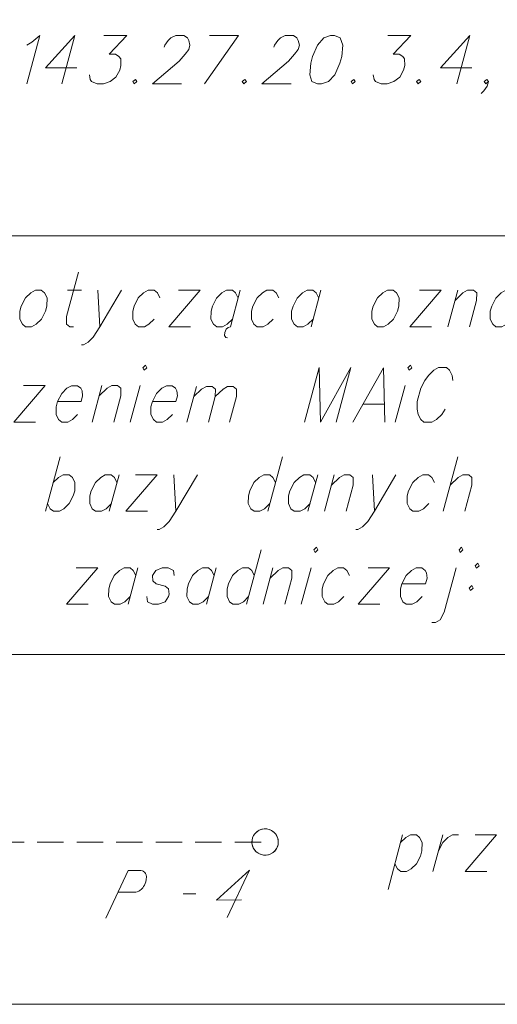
# Model space of a CAD drawing. Header units: metres. Extents: x 5555129 to 5556676, y 5635595 to 5636517.
# Tile 103 of 256: x 5555323 to 5555332, y 5636480 to 5636499. Entities that reach past the tile are written whole.
import ezdxf

# ---------------------------------------------------------------- set-up
doc = ezdxf.new("R2010")
doc.units = ezdxf.units.M
doc.header["$MEASUREMENT"] = 0
doc.linetypes.add('L_0_04', pattern=[1.5, 1, -0.5])
doc.layers.add('#przekroje', color=7, linetype='L_0_04', lineweight=18)
doc.layers.add('#RAMKA', color=7, linetype='Continuous', lineweight=18)

# ---------------------------------------------------------------- blocks, each defined once
blk = doc.blocks.new('*U1309')
at = {"layer": '#RAMKA', "color": 7, "linetype": 'ByBlock', "lineweight": 18}
blk.add_line((5555324.155, 5636498.791), (5555323.909, 5636497.872), dxfattribs=at)
at = {"layer": '#RAMKA', "color": 7, "linetype": 'ByBlock', "lineweight": 18, "flags": 128}
blk.add_lwpolyline([(5555324.155, 5636498.791), (5555323.599, 5636498.176), (5555324.192, 5636498.176)], dxfattribs=at)
blk = doc.blocks.new('*U1310')
at = {"layer": '#RAMKA', "color": 7, "linetype": 'ByBlock', "lineweight": 18}
for p, q in [((5555327.262, 5636498.791), (5555326.618, 5636497.872)), ((5555326.708, 5636498.791), (5555327.262, 5636498.791))]:
    blk.add_line(p, q, dxfattribs=at)
blk = doc.blocks.new('*U1311')
at = {"layer": '#RAMKA', "color": 7, "linetype": 'ByBlock', "lineweight": 18}
blk.add_line((5555331.652, 5636498.791), (5555331.405, 5636497.872), dxfattribs=at)
at = {"layer": '#RAMKA', "color": 7, "linetype": 'ByBlock', "lineweight": 18, "flags": 128}
blk.add_lwpolyline([(5555331.652, 5636498.791), (5555331.096, 5636498.176), (5555331.689, 5636498.176)], dxfattribs=at)
blk = doc.blocks.new('*U1477')
at = {"layer": '#RAMKA', "color": 7, "linetype": 'ByBlock', "lineweight": 18}
blk.add_line((5555324.019, 5636493.96), (5555324.28, 5636493.96), dxfattribs=at)
at = {"layer": '#RAMKA', "color": 7, "linetype": 'ByBlock', "lineweight": 18, "flags": 128}
blk.add_lwpolyline([(5555324.222, 5636494.301), (5555323.998, 5636493.463), (5555323.996, 5636493.317), (5555324.057, 5636493.268), (5555324.132, 5636493.268)], dxfattribs=at)
blk = doc.blocks.new('*U1478')
at = {"layer": '#RAMKA', "color": 7, "linetype": 'ByBlock', "lineweight": 18}
blk.add_line((5555324.594, 5636493.96), (5555324.632, 5636493.268), dxfattribs=at)
at = {"layer": '#RAMKA', "color": 7, "linetype": 'ByBlock', "lineweight": 18, "flags": 128}
blk.add_lwpolyline([(5555325.042, 5636493.96), (5555324.632, 5636493.268), (5555324.506, 5636493.073), (5555324.405, 5636492.975), (5555324.317, 5636492.926), (5555324.28, 5636492.926)], dxfattribs=at)
blk = doc.blocks.new('*U1479')
at = {"layer": '#RAMKA', "color": 7, "linetype": 'ByBlock', "lineweight": 18}
for p, q in [((5555326.534, 5636493.96), (5555325.938, 5636493.268)), ((5555326.123, 5636493.96), (5555326.534, 5636493.96)), ((5555325.938, 5636493.268), (5555326.348, 5636493.268))]:
    blk.add_line(p, q, dxfattribs=at)
blk = doc.blocks.new('*U1480')
at = {"layer": '#RAMKA', "color": 7, "linetype": 'ByBlock', "lineweight": 18}
for p, q in [((5555327.295, 5636493.96), (5555327.11, 5636493.268)), ((5555327.068, 5636493.252), (5555327.028, 5636493.219)), ((5555327.11, 5636493.268), (5555327.068, 5636493.252)), ((5555327.001, 5636493.162), (5555326.998, 5636493.105)), ((5555326.998, 5636493.105), (5555327.018, 5636493.064)), ((5555327.028, 5636493.219), (5555327.001, 5636493.162)), ((5555327.018, 5636493.064), (5555327.053, 5636493.056))]:
    blk.add_line(p, q, dxfattribs=at)
at = {"layer": '#RAMKA', "color": 7, "linetype": 'ByBlock', "lineweight": 18, "flags": 128}
blk.add_lwpolyline([(5555327.256, 5636493.813), (5555327.207, 5636493.911), (5555327.146, 5636493.96), (5555327.034, 5636493.96), (5555326.946, 5636493.911), (5555326.845, 5636493.813), (5555326.767, 5636493.659), (5555326.74, 5636493.561), (5555326.739, 5636493.414), (5555326.787, 5636493.317), (5555326.849, 5636493.268), (5555326.96, 5636493.268), (5555327.048, 5636493.317), (5555327.149, 5636493.414)], dxfattribs=at)
blk = doc.blocks.new('*U1481')
at = {"layer": '#RAMKA', "color": 7, "linetype": 'ByBlock', "lineweight": 18}
blk.add_line((5555328.824, 5636493.96), (5555328.639, 5636493.268), dxfattribs=at)
at = {"layer": '#RAMKA', "color": 7, "linetype": 'ByBlock', "lineweight": 18, "flags": 128}
blk.add_lwpolyline([(5555328.785, 5636493.813), (5555328.737, 5636493.911), (5555328.675, 5636493.96), (5555328.563, 5636493.96), (5555328.475, 5636493.911), (5555328.375, 5636493.813), (5555328.296, 5636493.659), (5555328.27, 5636493.561), (5555328.268, 5636493.414), (5555328.316, 5636493.317), (5555328.378, 5636493.268), (5555328.49, 5636493.268), (5555328.577, 5636493.317), (5555328.678, 5636493.414)], dxfattribs=at)
blk = doc.blocks.new('*U1482')
at = {"layer": '#RAMKA', "color": 7, "linetype": 'ByBlock', "lineweight": 18}
for p, q in [((5555331.109, 5636493.96), (5555330.513, 5636493.268)), ((5555330.698, 5636493.96), (5555331.109, 5636493.96)), ((5555330.513, 5636493.268), (5555330.923, 5636493.268))]:
    blk.add_line(p, q, dxfattribs=at)
blk = doc.blocks.new('*U1483')
at = {"layer": '#RAMKA', "color": 7, "linetype": 'ByBlock', "lineweight": 18}
blk.add_line((5555331.423, 5636493.96), (5555331.237, 5636493.268), dxfattribs=at)
at = {"layer": '#RAMKA', "color": 7, "linetype": 'ByBlock', "lineweight": 18, "flags": 128}
blk.add_lwpolyline([(5555331.37, 5636493.764), (5555331.521, 5636493.911), (5555331.609, 5636493.96), (5555331.721, 5636493.96), (5555331.783, 5636493.911), (5555331.781, 5636493.764), (5555331.648, 5636493.268)], dxfattribs=at)
blk = doc.blocks.new('*U1484')
at = {"layer": '#RAMKA', "color": 7, "linetype": 'ByBlock', "lineweight": 18}
blk.add_line((5555332.595, 5636493.96), (5555332.409, 5636493.268), dxfattribs=at)
at = {"layer": '#RAMKA', "color": 7, "linetype": 'ByBlock', "lineweight": 18, "flags": 128}
blk.add_lwpolyline([(5555332.555, 5636493.813), (5555332.507, 5636493.911), (5555332.445, 5636493.96), (5555332.333, 5636493.96), (5555332.246, 5636493.911), (5555332.145, 5636493.813), (5555332.066, 5636493.659), (5555332.04, 5636493.561), (5555332.038, 5636493.414), (5555332.086, 5636493.317), (5555332.148, 5636493.268), (5555332.26, 5636493.268), (5555332.348, 5636493.317), (5555332.448, 5636493.414)], dxfattribs=at)
blk = doc.blocks.new('*U1507')
at = {"layer": '#RAMKA', "color": 7, "linetype": 'ByBlock', "lineweight": 18}
for p, q in [((5555323.593, 5636492.151), (5555322.998, 5636491.459)), ((5555323.183, 5636492.151), (5555323.593, 5636492.151)), ((5555322.998, 5636491.459), (5555323.408, 5636491.459))]:
    blk.add_line(p, q, dxfattribs=at)
blk = doc.blocks.new('*U1508')
at = {"layer": '#RAMKA', "color": 7, "linetype": 'ByBlock', "lineweight": 18}
blk.add_line((5555324.669, 5636492.151), (5555324.483, 5636491.459), dxfattribs=at)
at = {"layer": '#RAMKA', "color": 7, "linetype": 'ByBlock', "lineweight": 18, "flags": 128}
blk.add_lwpolyline([(5555324.616, 5636491.955), (5555324.768, 5636492.102), (5555324.855, 5636492.151), (5555324.967, 5636492.151), (5555325.029, 5636492.102), (5555325.027, 5636491.955), (5555324.894, 5636491.459)], dxfattribs=at)
blk = doc.blocks.new('*U1509')
at = {"layer": '#RAMKA', "color": 7, "linetype": 'ByBlock', "lineweight": 18}
blk.add_line((5555325.393, 5636492.151), (5555325.208, 5636491.459), dxfattribs=at)
at = {"layer": '#RAMKA', "color": 7, "linetype": 'ByBlock', "lineweight": 18, "flags": 128}
blk.add_lwpolyline([(5555325.447, 5636492.492), (5555325.471, 5636492.444), (5555325.522, 5636492.492), (5555325.498, 5636492.541), (5555325.447, 5636492.492)], dxfattribs=at)
blk = doc.blocks.new('*U1510')
at = {"layer": '#RAMKA', "color": 7, "linetype": 'ByBlock', "lineweight": 18}
blk.add_line((5555326.464, 5636492.135), (5555326.283, 5636491.459), dxfattribs=at)
at = {"layer": '#RAMKA', "color": 7, "linetype": 'ByBlock', "lineweight": 18, "flags": 128}
for points in [[(5555326.413, 5636491.944), (5555326.56, 5636492.087), (5555326.652, 5636492.135), (5555326.762, 5636492.135), (5555326.822, 5636492.087), (5555326.82, 5636491.944), (5555326.69, 5636491.459)], [(5555326.82, 5636491.944), (5555326.967, 5636492.087), (5555327.053, 5636492.135), (5555327.163, 5636492.135), (5555327.223, 5636492.087), (5555327.221, 5636491.944), (5555327.091, 5636491.459)]]:
    blk.add_lwpolyline(points, dxfattribs=at)
blk = doc.blocks.new('*U1511')
at = {"layer": '#RAMKA', "color": 7, "linetype": 'ByBlock', "lineweight": 18}
blk.add_line((5555329.622, 5636491.801), (5555330.033, 5636491.801), dxfattribs=at)
at = {"layer": '#RAMKA', "color": 7, "linetype": 'ByBlock', "lineweight": 18, "flags": 128}
blk.add_lwpolyline([(5555330.041, 5636491.459), (5555330.013, 5636492.492), (5555329.431, 5636491.459)], dxfattribs=at)
blk = doc.blocks.new('*U1512')
at = {"layer": '#RAMKA', "color": 7, "linetype": 'ByBlock', "lineweight": 18}
blk.add_line((5555330.422, 5636492.151), (5555330.236, 5636491.459), dxfattribs=at)
at = {"layer": '#RAMKA', "color": 7, "linetype": 'ByBlock', "lineweight": 18, "flags": 128}
blk.add_lwpolyline([(5555330.476, 5636492.492), (5555330.5, 5636492.444), (5555330.551, 5636492.492), (5555330.526, 5636492.541), (5555330.476, 5636492.492)], dxfattribs=at)
blk = doc.blocks.new('*U1529')
at = {"layer": '#RAMKA', "color": 7, "linetype": 'ByBlock', "lineweight": 18}
blk.add_line((5555323.877, 5636490.802), (5555323.6, 5636489.768), dxfattribs=at)
at = {"layer": '#RAMKA', "color": 7, "linetype": 'ByBlock', "lineweight": 18, "flags": 128}
blk.add_lwpolyline([(5555323.746, 5636490.313), (5555323.847, 5636490.411), (5555323.934, 5636490.46), (5555324.046, 5636490.46), (5555324.108, 5636490.411), (5555324.156, 5636490.313), (5555324.152, 5636490.159), (5555324.126, 5636490.061), (5555324.049, 5636489.915), (5555323.949, 5636489.817), (5555323.861, 5636489.768), (5555323.749, 5636489.768), (5555323.688, 5636489.817), (5555323.639, 5636489.915)], dxfattribs=at)
blk = doc.blocks.new('*U1530')
at = {"layer": '#RAMKA', "color": 7, "linetype": 'ByBlock', "lineweight": 18}
blk.add_line((5555324.994, 5636490.46), (5555324.809, 5636489.768), dxfattribs=at)
at = {"layer": '#RAMKA', "color": 7, "linetype": 'ByBlock', "lineweight": 18, "flags": 128}
blk.add_lwpolyline([(5555324.955, 5636490.313), (5555324.907, 5636490.411), (5555324.845, 5636490.46), (5555324.733, 5636490.46), (5555324.646, 5636490.411), (5555324.545, 5636490.313), (5555324.466, 5636490.159), (5555324.44, 5636490.061), (5555324.438, 5636489.915), (5555324.486, 5636489.817), (5555324.548, 5636489.768), (5555324.66, 5636489.768), (5555324.748, 5636489.817), (5555324.848, 5636489.915)], dxfattribs=at)
blk = doc.blocks.new('*U1531')
at = {"layer": '#RAMKA', "color": 7, "linetype": 'ByBlock', "lineweight": 18}
for p, q in [((5555325.719, 5636490.46), (5555325.123, 5636489.768)), ((5555325.308, 5636490.46), (5555325.719, 5636490.46)), ((5555325.123, 5636489.768), (5555325.533, 5636489.768))]:
    blk.add_line(p, q, dxfattribs=at)
blk = doc.blocks.new('*U1532')
at = {"layer": '#RAMKA', "color": 7, "linetype": 'ByBlock', "lineweight": 18}
blk.add_line((5555326.032, 5636490.46), (5555326.071, 5636489.768), dxfattribs=at)
at = {"layer": '#RAMKA', "color": 7, "linetype": 'ByBlock', "lineweight": 18, "flags": 128}
blk.add_lwpolyline([(5555326.48, 5636490.46), (5555326.071, 5636489.768), (5555325.944, 5636489.573), (5555325.843, 5636489.475), (5555325.756, 5636489.426), (5555325.718, 5636489.426)], dxfattribs=at)
blk = doc.blocks.new('*U1533')
at = {"layer": '#RAMKA', "color": 7, "linetype": 'ByBlock', "lineweight": 18}
blk.add_line((5555328.095, 5636490.802), (5555327.818, 5636489.768), dxfattribs=at)
at = {"layer": '#RAMKA', "color": 7, "linetype": 'ByBlock', "lineweight": 18, "flags": 128}
blk.add_lwpolyline([(5555327.964, 5636490.313), (5555327.915, 5636490.411), (5555327.854, 5636490.46), (5555327.742, 5636490.46), (5555327.654, 5636490.411), (5555327.554, 5636490.313), (5555327.475, 5636490.159), (5555327.449, 5636490.061), (5555327.447, 5636489.915), (5555327.495, 5636489.817), (5555327.557, 5636489.768), (5555327.669, 5636489.768), (5555327.756, 5636489.817), (5555327.857, 5636489.915)], dxfattribs=at)
blk = doc.blocks.new('*U1534')
at = {"layer": '#RAMKA', "color": 7, "linetype": 'ByBlock', "lineweight": 18}
blk.add_line((5555328.765, 5636490.46), (5555328.579, 5636489.768), dxfattribs=at)
at = {"layer": '#RAMKA', "color": 7, "linetype": 'ByBlock', "lineweight": 18, "flags": 128}
blk.add_lwpolyline([(5555328.725, 5636490.313), (5555328.677, 5636490.411), (5555328.615, 5636490.46), (5555328.504, 5636490.46), (5555328.416, 5636490.411), (5555328.315, 5636490.313), (5555328.236, 5636490.159), (5555328.21, 5636490.061), (5555328.208, 5636489.915), (5555328.257, 5636489.817), (5555328.318, 5636489.768), (5555328.43, 5636489.768), (5555328.518, 5636489.817), (5555328.619, 5636489.915)], dxfattribs=at)
blk = doc.blocks.new('*U1535')
at = {"layer": '#RAMKA', "color": 7, "linetype": 'ByBlock', "lineweight": 18}
blk.add_line((5555329.078, 5636490.46), (5555328.893, 5636489.768), dxfattribs=at)
at = {"layer": '#RAMKA', "color": 7, "linetype": 'ByBlock', "lineweight": 18, "flags": 128}
blk.add_lwpolyline([(5555329.026, 5636490.265), (5555329.177, 5636490.411), (5555329.265, 5636490.46), (5555329.377, 5636490.46), (5555329.439, 5636490.411), (5555329.437, 5636490.265), (5555329.304, 5636489.768)], dxfattribs=at)
blk = doc.blocks.new('*U1536')
at = {"layer": '#RAMKA', "color": 7, "linetype": 'ByBlock', "lineweight": 18}
blk.add_line((5555329.803, 5636490.46), (5555329.841, 5636489.768), dxfattribs=at)
at = {"layer": '#RAMKA', "color": 7, "linetype": 'ByBlock', "lineweight": 18, "flags": 128}
blk.add_lwpolyline([(5555330.25, 5636490.46), (5555329.841, 5636489.768), (5555329.714, 5636489.573), (5555329.613, 5636489.475), (5555329.526, 5636489.426), (5555329.488, 5636489.426)], dxfattribs=at)
blk = doc.blocks.new('*U1537')
at = {"layer": '#RAMKA', "color": 7, "linetype": 'ByBlock', "lineweight": 18}
blk.add_line((5555331.423, 5636490.802), (5555331.147, 5636489.768), dxfattribs=at)
at = {"layer": '#RAMKA', "color": 7, "linetype": 'ByBlock', "lineweight": 18, "flags": 128}
blk.add_lwpolyline([(5555331.28, 5636490.265), (5555331.431, 5636490.411), (5555331.518, 5636490.46), (5555331.63, 5636490.46), (5555331.692, 5636490.411), (5555331.69, 5636490.265), (5555331.557, 5636489.768)], dxfattribs=at)
blk = doc.blocks.new('*U1561')
at = {"layer": '#RAMKA', "color": 7, "linetype": 'ByBlock', "lineweight": 18}
for p, q in [((5555324.591, 5636488.696), (5555323.995, 5636488.005)), ((5555324.18, 5636488.696), (5555324.591, 5636488.696)), ((5555323.995, 5636488.005), (5555324.405, 5636488.005))]:
    blk.add_line(p, q, dxfattribs=at)
blk = doc.blocks.new('*U1562')
at = {"layer": '#RAMKA', "color": 7, "linetype": 'ByBlock', "lineweight": 18}
blk.add_line((5555325.352, 5636488.696), (5555325.167, 5636488.005), dxfattribs=at)
at = {"layer": '#RAMKA', "color": 7, "linetype": 'ByBlock', "lineweight": 18, "flags": 128}
blk.add_lwpolyline([(5555325.313, 5636488.55), (5555325.265, 5636488.647), (5555325.203, 5636488.696), (5555325.091, 5636488.696), (5555325.004, 5636488.647), (5555324.903, 5636488.55), (5555324.824, 5636488.395), (5555324.798, 5636488.297), (5555324.796, 5636488.151), (5555324.844, 5636488.053), (5555324.906, 5636488.005), (5555325.018, 5636488.005), (5555325.105, 5636488.053), (5555325.206, 5636488.151)], dxfattribs=at)
blk = doc.blocks.new('*U1563')
at = {"layer": '#RAMKA', "color": 7, "linetype": 'ByBlock', "lineweight": 18}
blk.add_line((5555326.838, 5636488.696), (5555326.653, 5636488.005), dxfattribs=at)
at = {"layer": '#RAMKA', "color": 7, "linetype": 'ByBlock', "lineweight": 18, "flags": 128}
blk.add_lwpolyline([(5555326.799, 5636488.55), (5555326.75, 5636488.647), (5555326.689, 5636488.696), (5555326.577, 5636488.696), (5555326.489, 5636488.647), (5555326.388, 5636488.55), (5555326.31, 5636488.395), (5555326.284, 5636488.297), (5555326.282, 5636488.151), (5555326.33, 5636488.053), (5555326.392, 5636488.005), (5555326.504, 5636488.005), (5555326.591, 5636488.053), (5555326.692, 5636488.151)], dxfattribs=at)
blk = doc.blocks.new('*U1564')
at = {"layer": '#RAMKA', "color": 7, "linetype": 'ByBlock', "lineweight": 18}
blk.add_line((5555327.691, 5636489.038), (5555327.414, 5636488.005), dxfattribs=at)
at = {"layer": '#RAMKA', "color": 7, "linetype": 'ByBlock', "lineweight": 18, "flags": 128}
blk.add_lwpolyline([(5555327.56, 5636488.55), (5555327.512, 5636488.647), (5555327.45, 5636488.696), (5555327.338, 5636488.696), (5555327.251, 5636488.647), (5555327.15, 5636488.55), (5555327.071, 5636488.395), (5555327.045, 5636488.297), (5555327.043, 5636488.151), (5555327.092, 5636488.053), (5555327.153, 5636488.005), (5555327.265, 5636488.005), (5555327.353, 5636488.053), (5555327.454, 5636488.151)], dxfattribs=at)
blk = doc.blocks.new('*U1565')
at = {"layer": '#RAMKA', "color": 7, "linetype": 'ByBlock', "lineweight": 18}
blk.add_line((5555327.913, 5636488.696), (5555327.728, 5636488.005), dxfattribs=at)
at = {"layer": '#RAMKA', "color": 7, "linetype": 'ByBlock', "lineweight": 18, "flags": 128}
blk.add_lwpolyline([(5555327.861, 5636488.501), (5555328.012, 5636488.647), (5555328.1, 5636488.696), (5555328.212, 5636488.696), (5555328.273, 5636488.647), (5555328.271, 5636488.501), (5555328.138, 5636488.005)], dxfattribs=at)
blk = doc.blocks.new('*U1566')
at = {"layer": '#RAMKA', "color": 7, "linetype": 'ByBlock', "lineweight": 18}
blk.add_line((5555328.638, 5636488.696), (5555328.452, 5636488.005), dxfattribs=at)
at = {"layer": '#RAMKA', "color": 7, "linetype": 'ByBlock', "lineweight": 18, "flags": 128}
blk.add_lwpolyline([(5555328.692, 5636489.038), (5555328.716, 5636488.989), (5555328.767, 5636489.038), (5555328.742, 5636489.087), (5555328.692, 5636489.038)], dxfattribs=at)
blk = doc.blocks.new('*U1567')
at = {"layer": '#RAMKA', "color": 7, "linetype": 'ByBlock', "lineweight": 18}
for p, q in [((5555330.13, 5636488.696), (5555329.534, 5636488.005)), ((5555329.719, 5636488.696), (5555330.13, 5636488.696)), ((5555329.534, 5636488.005), (5555329.944, 5636488.005))]:
    blk.add_line(p, q, dxfattribs=at)
blk = doc.blocks.new('*U1568')
at = {"layer": '#RAMKA', "color": 7, "linetype": 'ByBlock', "lineweight": 18, "flags": 128}
for points in [[(5555331.446, 5636489.038), (5555331.47, 5636488.989), (5555331.52, 5636489.038), (5555331.496, 5636489.087), (5555331.446, 5636489.038)], [(5555331.391, 5636488.696), (5555331.167, 5636487.858), (5555331.09, 5636487.712), (5555331.003, 5636487.663), (5555330.928, 5636487.663)]]:
    blk.add_lwpolyline(points, dxfattribs=at)
blk = doc.blocks.new('*U1569')
at = {"layer": '#RAMKA', "color": 7, "linetype": 'ByBlock', "lineweight": 18, "flags": 128}
for points in [[(5555331.804, 5636488.786), (5555331.753, 5636488.737), (5555331.778, 5636488.688), (5555331.828, 5636488.737), (5555331.804, 5636488.786)], [(5555331.69, 5636488.363), (5555331.64, 5636488.314), (5555331.664, 5636488.265), (5555331.715, 5636488.314), (5555331.69, 5636488.363)]]:
    blk.add_lwpolyline(points, dxfattribs=at)
blk = doc.blocks.new('*U1570')
at = {"layer": '#RAMKA', "color": 7, "linetype": 'ByBlock', "lineweight": 18}
blk.add_line((5555330.376, 5636483.631), (5555330.099, 5636482.598), dxfattribs=at)
at = {"layer": '#RAMKA', "color": 7, "linetype": 'ByBlock', "lineweight": 18, "flags": 128}
blk.add_lwpolyline([(5555330.337, 5636483.485), (5555330.437, 5636483.582), (5555330.525, 5636483.631), (5555330.637, 5636483.631), (5555330.699, 5636483.582), (5555330.747, 5636483.485), (5555330.743, 5636483.33), (5555330.717, 5636483.232), (5555330.64, 5636483.086), (5555330.539, 5636482.988), (5555330.452, 5636482.939), (5555330.34, 5636482.939), (5555330.278, 5636482.988), (5555330.23, 5636483.086)], dxfattribs=at)
blk = doc.blocks.new('*U1571')
at = {"layer": '#RAMKA', "color": 7, "linetype": 'ByBlock', "lineweight": 18}
blk.add_line((5555331.137, 5636483.631), (5555330.952, 5636482.939), dxfattribs=at)
at = {"layer": '#RAMKA', "color": 7, "linetype": 'ByBlock', "lineweight": 18, "flags": 128}
blk.add_lwpolyline([(5555331.057, 5636483.33), (5555331.136, 5636483.485), (5555331.236, 5636483.582), (5555331.324, 5636483.631), (5555331.436, 5636483.631)], dxfattribs=at)
blk = doc.blocks.new('*U1572')
at = {"layer": '#RAMKA', "color": 7, "linetype": 'ByBlock', "lineweight": 18}
for p, q in [((5555332.16, 5636483.631), (5555331.564, 5636482.939)), ((5555331.75, 5636483.631), (5555332.16, 5636483.631)), ((5555331.564, 5636482.939), (5555331.975, 5636482.939))]:
    blk.add_line(p, q, dxfattribs=at)

msp = doc.modelspace()

# ---------------------------------------------------------------- linework, layer by layer
at = {"layer": '#przekroje', "color": 7, "linetype": 'Continuous', "lineweight": 18}
msp.add_line((5555326.21218, 5636482.51383), (5555326.44989, 5636482.51486), dxfattribs=at)
at = {"layer": '#przekroje', "color": 7, "lineweight": 18, "ltscale": 0.5, "flags": 128}
msp.add_lwpolyline([(5555317.44106, 5636483.49702), (5555327.76663, 5636483.49702)], dxfattribs=at)
at = {"layer": '#przekroje', "color": 7, "linetype": 'Continuous', "lineweight": 18, "flags": 128}
for points in [[(5555324.744, 5636482.05392), (5555325.16916, 5636482.95578), (5555325.40687, 5636482.95681), (5555325.43815, 5636482.94981), (5555325.45284, 5636482.94284), (5555325.48039, 5636482.92165), (5555325.4969, 5636482.90052), (5555325.50606, 5636482.87221), (5555325.51324, 5636482.83676), (5555325.51124, 5636482.7872), (5555325.5056, 5636482.74466), (5555325.49067, 5636482.70911), (5555325.47772, 5636482.6807), (5555325.45919, 5636482.65228), (5555325.44255, 5636482.631), (5555325.41845, 5636482.60255), (5555325.39073, 5636482.58112), (5555325.37045, 5636482.56686), (5555325.33904, 5636482.55255), (5555325.30959, 5636482.54539), (5555324.97796, 5636482.54395)], [(5555327.31903, 5636482.39823), (5555326.8437, 5636482.39617), (5555327.46847, 5636482.96578), (5555327.04331, 5636482.06393)]]:
    msp.add_lwpolyline(points, dxfattribs=at)
at = {"layer": '#przekroje', "color": 7, "linetype": 'Continuous', "lineweight": 18}
msp.add_circle((5555327.76663, 5636483.49702), 0.25, dxfattribs=at)
for start, end in [(319.249288, 139.249288), (139.249288, 319.249288)]:
    msp.add_arc((5555327.76663, 5636483.49702), 0.25, start, end, dxfattribs=at)
at = {"layer": '#RAMKA', "color": 7, "linetype": 'Continuous', "lineweight": 18, "flags": 128}
for points in [[(5555311.77024, 5636494.99072), (5555454.77024, 5636494.99072), (5555454.77024, 5636516.68638), (5555311.77024, 5636516.68638), (5555311.77024, 5636494.99072)], [(5555311.77024, 5636494.99072), (5555354.31138, 5636494.99072), (5555354.31138, 5636487.05271), (5555311.77024, 5636487.05271), (5555311.77024, 5636494.99072)], [(5555311.77024, 5636480.41992), (5555311.77024, 5636494.99072), (5555354.31138, 5636494.99072), (5555354.31138, 5636480.41992), (5555311.77024, 5636480.41992)]]:
    msp.add_lwpolyline(points, close=True, dxfattribs=at)
for points in [[(5555323.24673, 5636498.61048), (5555323.33848, 5636498.66119), (5555323.49061, 5636498.79145), (5555323.24434, 5636497.87235)], [(5555324.70857, 5636498.79145), (5555325.14499, 5636498.79145), (5555324.80893, 5636498.4368), (5555324.92616, 5636498.4368), (5555324.99268, 5636498.39338), (5555325.02669, 5636498.34996), (5555325.03086, 5636498.2197), (5555325.0076, 5636498.13286), (5555324.93362, 5636498.00261), (5555324.82563, 5636497.91577), (5555324.69676, 5636497.87235), (5555324.57953, 5636497.87235), (5555324.47393, 5636497.91577), (5555324.44649, 5636497.95919), (5555324.43068, 5636498.04603)], [(5555325.85338, 5636498.56706), (5555325.86502, 5636498.61048), (5555325.92736, 5636498.69731), (5555325.98003, 5636498.74803), (5555326.06982, 5636498.79145), (5555326.22613, 5636498.79145), (5555326.29265, 5636498.74803), (5555326.31814, 5636498.69731), (5555326.34051, 5636498.61048), (5555326.31724, 5636498.52364), (5555326.24833, 5636498.4368), (5555326.13527, 5636498.30654), (5555325.62816, 5636497.87235), (5555326.1818, 5636497.87235)], [(5555327.93104, 5636498.56706), (5555327.94268, 5636498.61048), (5555328.00502, 5636498.69731), (5555328.05769, 5636498.74803), (5555328.14748, 5636498.79145), (5555328.30379, 5636498.79145), (5555328.37031, 5636498.74803), (5555328.3958, 5636498.69731), (5555328.41817, 5636498.61048), (5555328.3949, 5636498.52364), (5555328.32599, 5636498.4368), (5555328.21294, 5636498.30654), (5555327.70582, 5636497.87235), (5555328.25947, 5636497.87235)], [(5555329.00728, 5636498.79145), (5555328.87842, 5636498.74803), (5555328.7634, 5636498.61048), (5555328.66605, 5636498.39338), (5555328.63115, 5636498.26312), (5555328.61216, 5636498.04603), (5555328.65541, 5636497.91577), (5555328.76101, 5636497.87235), (5555328.83916, 5636497.87235), (5555328.96803, 5636497.91577), (5555329.08755, 5636498.04603), (5555329.1848, 5636498.26312), (5555329.2197, 5636498.39338), (5555329.23879, 5636498.61048), (5555329.19103, 5636498.74803), (5555329.08544, 5636498.79145), (5555329.00728, 5636498.79145)], [(5555330.09488, 5636498.79145), (5555330.5313, 5636498.79145), (5555330.19524, 5636498.4368), (5555330.31248, 5636498.4368), (5555330.379, 5636498.39338), (5555330.413, 5636498.34996), (5555330.41718, 5636498.2197), (5555330.39391, 5636498.13286), (5555330.31993, 5636498.00261), (5555330.21194, 5636497.91577), (5555330.08308, 5636497.87235), (5555329.96584, 5636497.87235), (5555329.86025, 5636497.91577), (5555329.8328, 5636497.95919), (5555329.81699, 5636498.04603)], [(5555325.30629, 5636497.95919), (5555325.25558, 5636497.91577), (5555325.28303, 5636497.87235), (5555325.33374, 5636497.91577), (5555325.30629, 5636497.95919)], [(5555327.38396, 5636497.95919), (5555327.33324, 5636497.91577), (5555327.36069, 5636497.87235), (5555327.4114, 5636497.91577), (5555327.38396, 5636497.95919)], [(5555329.44859, 5636497.95919), (5555329.39788, 5636497.91577), (5555329.42533, 5636497.87235), (5555329.47604, 5636497.91577), (5555329.44859, 5636497.95919)], [(5555330.69261, 5636497.95919), (5555330.64189, 5636497.91577), (5555330.66934, 5636497.87235), (5555330.72005, 5636497.91577), (5555330.69261, 5636497.95919)], [(5555332.00314, 5636497.91577), (5555331.95243, 5636497.87235), (5555331.92498, 5636497.91577), (5555331.9757, 5636497.95919), (5555332.00314, 5636497.91577), (5555331.97987, 5636497.82893), (5555331.91753, 5636497.74209), (5555331.86486, 5636497.69138)], [(5555323.40669, 5636493.95966), (5555323.31899, 5636493.91084), (5555323.21821, 5636493.81319), (5555323.13946, 5636493.65852), (5555323.11329, 5636493.56087), (5555323.11135, 5636493.4144), (5555323.15981, 5636493.31676), (5555323.22134, 5636493.26793), (5555323.33327, 5636493.26793), (5555323.42097, 5636493.31676), (5555323.52175, 5636493.4144), (5555323.59831, 5636493.56087), (5555323.62447, 5636493.65852), (5555323.62861, 5636493.81319), (5555323.58015, 5636493.91084), (5555323.51862, 5636493.95966), (5555323.40669, 5636493.95966)], [(5555325.77019, 5636493.81319), (5555325.72173, 5636493.91084), (5555325.6602, 5636493.95966), (5555325.54827, 5636493.95966), (5555325.46057, 5636493.91084), (5555325.35979, 5636493.81319), (5555325.28104, 5636493.65852), (5555325.25487, 5636493.56087), (5555325.25293, 5636493.4144), (5555325.30139, 5636493.31676), (5555325.36292, 5636493.26793), (5555325.47485, 5636493.26793), (5555325.56255, 5636493.31676), (5555325.66333, 5636493.4144)], [(5555328.0236, 5636493.81319), (5555327.97514, 5636493.91084), (5555327.91361, 5636493.95966), (5555327.80168, 5636493.95966), (5555327.71398, 5636493.91084), (5555327.6132, 5636493.81319), (5555327.53445, 5636493.65852), (5555327.50828, 5636493.56087), (5555327.50634, 5636493.4144), (5555327.5548, 5636493.31676), (5555327.61633, 5636493.26793), (5555327.72826, 5636493.26793), (5555327.81596, 5636493.31676), (5555327.91674, 5636493.4144)], [(5555330.08613, 5636493.95966), (5555329.99843, 5636493.91084), (5555329.89765, 5636493.81319), (5555329.8189, 5636493.65852), (5555329.79273, 5636493.56087), (5555329.7908, 5636493.4144), (5555329.83925, 5636493.31676), (5555329.90078, 5636493.26793), (5555330.01271, 5636493.26793), (5555330.10041, 5636493.31676), (5555330.20119, 5636493.4144), (5555330.27775, 5636493.56087), (5555330.30391, 5636493.65852), (5555330.30805, 5636493.81319), (5555330.25959, 5636493.91084), (5555330.19806, 5636493.95966), (5555330.08613, 5636493.95966)], [(5555328.51426, 5636491.45896), (5555328.79119, 5636492.49246), (5555328.819, 5636491.45896), (5555329.39439, 5636492.49246), (5555329.11747, 5636491.45896)], [(5555331.3275, 5636492.24834), (5555331.31635, 5636492.34599), (5555331.2679, 5636492.44363), (5555331.20636, 5636492.49246), (5555331.05713, 5636492.49246), (5555330.96943, 5636492.44363), (5555330.86865, 5636492.34599), (5555330.79891, 5636492.24834), (5555330.72235, 5636492.10187), (5555330.65474, 5636491.84955), (5555330.6528, 5636491.70308), (5555330.67022, 5636491.60543), (5555330.71867, 5636491.50778), (5555330.7802, 5636491.45896), (5555330.92944, 5636491.45896), (5555331.01714, 5636491.50778), (5555331.11792, 5636491.60543), (5555331.18139, 5636491.70308)], [(5555323.82645, 5636491.84955), (5555324.27416, 5636491.84955), (5555324.30252, 5636491.9554), (5555324.29137, 5636492.05304), (5555324.26715, 5636492.10187), (5555324.20561, 5636492.15069), (5555324.09369, 5636492.15069), (5555324.00599, 5636492.10187), (5555323.9052, 5636492.00422), (5555323.82645, 5636491.84955), (5555323.80029, 5636491.7519), (5555323.79835, 5636491.60543), (5555323.8468, 5636491.50778), (5555323.90834, 5636491.45896), (5555324.02026, 5636491.45896), (5555324.10796, 5636491.50778), (5555324.20875, 5636491.60543)], [(5555325.62599, 5636491.84955), (5555326.07369, 5636491.84955), (5555326.10205, 5636491.9554), (5555326.09091, 5636492.05304), (5555326.06668, 5636492.10187), (5555326.00515, 5636492.15069), (5555325.89322, 5636492.15069), (5555325.80552, 5636492.10187), (5555325.70474, 5636492.00422), (5555325.62599, 5636491.84955), (5555325.59982, 5636491.7519), (5555325.59788, 5636491.60543), (5555325.64634, 5636491.50778), (5555325.70787, 5636491.45896), (5555325.8198, 5636491.45896), (5555325.9075, 5636491.50778), (5555326.00828, 5636491.60543)], [(5555330.97894, 5636490.31349), (5555330.93049, 5636490.41114), (5555330.86895, 5636490.45996), (5555330.75703, 5636490.45996), (5555330.66933, 5636490.41114), (5555330.56855, 5636490.31349), (5555330.48979, 5636490.15882), (5555330.46363, 5636490.06117), (5555330.46169, 5636489.9147), (5555330.51014, 5636489.81705), (5555330.57168, 5636489.76823), (5555330.68361, 5636489.76823), (5555330.77131, 5636489.81705), (5555330.87209, 5636489.9147)], [(5555326.03732, 5636488.54977), (5555326.02618, 5636488.64741), (5555325.92734, 5636488.69624), (5555325.81541, 5636488.69624), (5555325.6904, 5636488.64741), (5555325.62693, 5636488.54977), (5555325.63807, 5636488.45212), (5555325.69741, 5636488.39509), (5555325.87087, 5636488.34627), (5555325.93241, 5636488.29745), (5555325.94355, 5636488.1998), (5555325.93047, 5636488.15098), (5555325.867, 5636488.05333), (5555325.74199, 5636488.00451), (5555325.63006, 5636488.00451), (5555325.53122, 5636488.05333), (5555325.52007, 5636488.15098)], [(5555329.36616, 5636488.54977), (5555329.3177, 5636488.64741), (5555329.25617, 5636488.69624), (5555329.14424, 5636488.69624), (5555329.05654, 5636488.64741), (5555328.95576, 5636488.54977), (5555328.87701, 5636488.39509), (5555328.85084, 5636488.29745), (5555328.84891, 5636488.15098), (5555328.89736, 5636488.05333), (5555328.95889, 5636488.00451), (5555329.07082, 5636488.00451), (5555329.15852, 5636488.05333), (5555329.2593, 5636488.15098)], [(5555330.36264, 5636488.39509), (5555330.81034, 5636488.39509), (5555330.8387, 5636488.50094), (5555330.82756, 5636488.59859), (5555330.80333, 5636488.64741), (5555330.7418, 5636488.69624), (5555330.62987, 5636488.69624), (5555330.54217, 5636488.64741), (5555330.44139, 5636488.54977), (5555330.36264, 5636488.39509), (5555330.33647, 5636488.29745), (5555330.33453, 5636488.15098), (5555330.38299, 5636488.05333), (5555330.44452, 5636488.00451), (5555330.55645, 5636488.00451), (5555330.64415, 5636488.05333), (5555330.74493, 5636488.15098)]]:
    msp.add_lwpolyline(points, dxfattribs=at)

# ---------------------------------------------------------------- block references
at = {"layer": '#RAMKA', "color": 7, "linetype": 'Continuous', "lineweight": 18}
for name in ['*U1309', '*U1310', '*U1311', '*U1477', '*U1478', '*U1479', '*U1480', '*U1481', '*U1482', '*U1483', '*U1484', '*U1509', '*U1511', '*U1512', '*U1507', '*U1508', '*U1510', '*U1529', '*U1533', '*U1537', '*U1530', '*U1531', '*U1532', '*U1534', '*U1535', '*U1536', '*U1564', '*U1566', '*U1568', '*U1569', '*U1561', '*U1562', '*U1563', '*U1565', '*U1567', '*U1570', '*U1571', '*U1572']:
    msp.add_blockref(name, (0, 0), dxfattribs=at)

doc.saveas('drawing.dxf')
